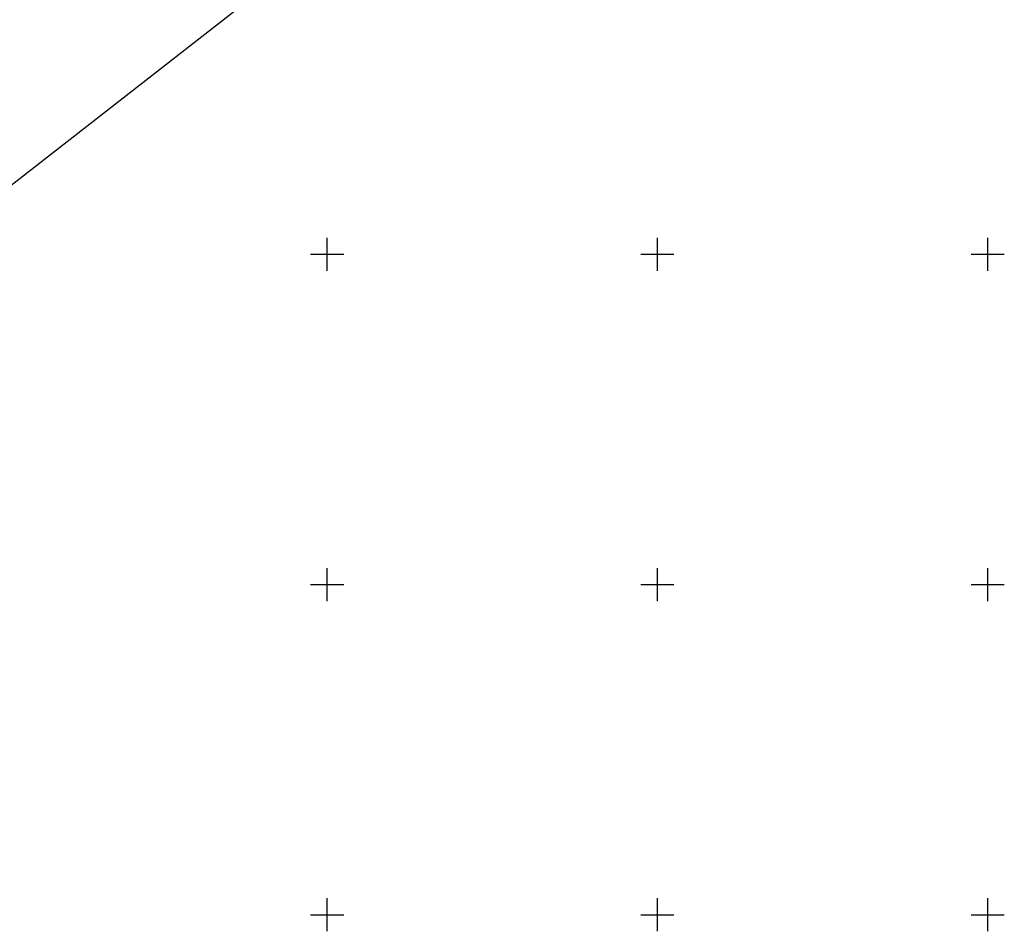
# Model space of a CAD drawing. Extents: x 7406259 to 7407315, y 5864971 to 5865521.
# Tile 2 of 8: x 7406453 to 7406602, y 5864998 to 5865136. Entities that reach past the tile are written whole.
import ezdxf

# ---------------------------------------------------------------- set-up
doc = ezdxf.new("R2010")
doc.units = 0
doc.header["$MEASUREMENT"] = 0
doc.linetypes.add('1', pattern=[0])
doc.layers.add('Dzialki', color=7, linetype='1')
doc.layers.add('Podzial_sekcyjny_krzyze', color=7, linetype='1')

msp = doc.modelspace()

# ---------------------------------------------------------------- linework, layer by layer
at = {"layer": 'Dzialki'}
msp.add_line((7406392.49, 5865063.92), (7406550.31, 5865187.08), dxfattribs=at)
at = {"layer": 'Podzial_sekcyjny_krzyze'}
for p, q in [((7406500, 5865097.5), (7406500, 5865102.5)), ((7406550, 5865097.5), (7406550, 5865102.5)), ((7406600, 5865097.5), (7406600, 5865102.5)), ((7406497.5, 5865100), (7406502.5, 5865100)), ((7406547.5, 5865100), (7406552.5, 5865100)), ((7406597.5, 5865100), (7406602.5, 5865100)), ((7406500, 5865047.5), (7406500, 5865052.5)), ((7406550, 5865047.5), (7406550, 5865052.5)), ((7406600, 5865047.5), (7406600, 5865052.5)), ((7406497.5, 5865050), (7406502.5, 5865050)), ((7406547.5, 5865050), (7406552.5, 5865050)), ((7406597.5, 5865050), (7406602.5, 5865050)), ((7406500, 5864997.5), (7406500, 5865002.5)), ((7406550, 5864997.5), (7406550, 5865002.5)), ((7406600, 5864997.5), (7406600, 5865002.5)), ((7406497.5, 5865000), (7406502.5, 5865000)), ((7406547.5, 5865000), (7406552.5, 5865000)), ((7406597.5, 5865000), (7406602.5, 5865000))]:
    msp.add_line(p, q, dxfattribs=at)

doc.saveas('drawing.dxf')
